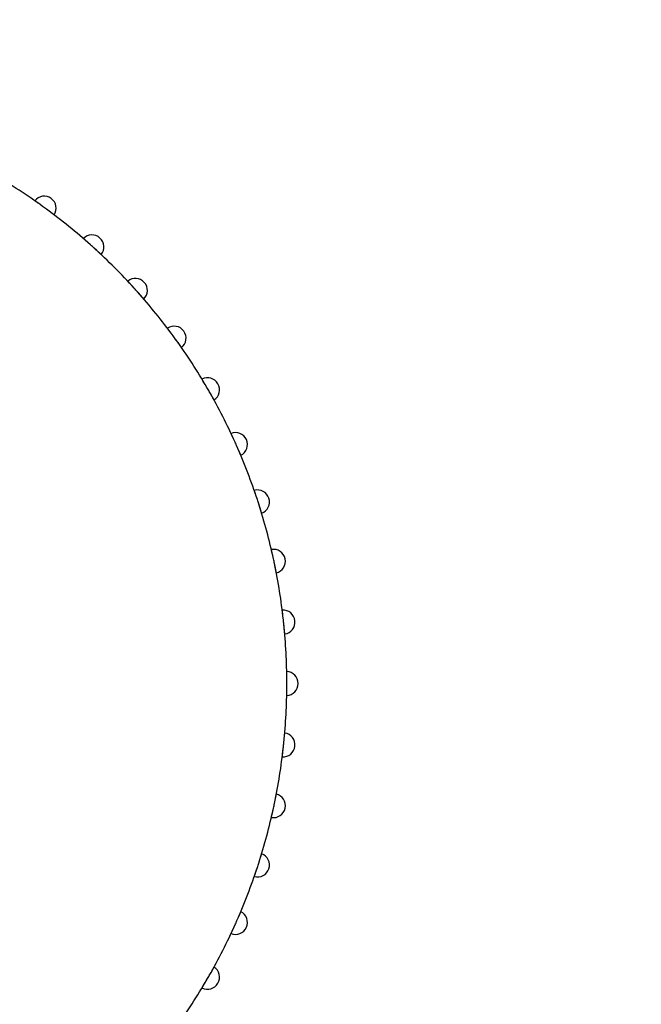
# Model space of a CAD drawing. Header units: millimetres. Extents: x 9903 to 16053, y 652 to 4977.
# Tile 29 of 83: x 11239 to 11252, y 1629 to 1650. Entities that reach past the tile are written whole.
import ezdxf

# ---------------------------------------------------------------- set-up
doc = ezdxf.new("R2010")
doc.units = ezdxf.units.MM
doc.header["$LTSCALE"] = 20
doc.header["$PDSIZE"] = -1
doc.linetypes.add('SLD-Solido', pattern=[0])
doc.layers.add('QUOTE', color=1, linetype='SLD-Solido')
doc.layers.add('SCHIZZI', color=9, linetype='Continuous')
doc.styles.add('SLDTEXTSTYLE2', font='GOTHIC.TTF', dxfattribs={"width": 0.913})
doc.dimstyles.new('SLDDIMSTYLE0', dxfattribs={"dimtxt": 70, "dimasz": 66.04, "dimexe": 0, "dimexo": 0.0625, "dimgap": 17.5, "dimtad": 1, "dimrnd": 1e-09, "dimzin": 12, "dimdsep": 46, "dimtxsty": 'SLDTEXTSTYLE2', "dimsah": 1, "dimcen": 0.09, "dimadec": 0, "dimazin": 3, "dimtfac": 1, "dimtofl": 0, "dimtmove": 0, "dimatfit": 3, "dimfxl": 1, "dimfrac": 2, "dimtolj": 1, "dimtzin": 12, "dimarcsym": 0})

# ---------------------------------------------------------------- blocks, each defined once
blk = doc.blocks.new('_D_3')
at = {"layer": 'Defpoints', "color": 0, "transparency": 16777216}
for p in [(10639.954, 1965.897), (12102.73, 1921.533), (11959.602, 1508.549)]:
    blk.add_point(p, dxfattribs=at)
at = {"layer": 'QUOTE', "color": 0, "lineweight": -2, "transparency": 16777216}
for p, q in [((10639.974, 1965.956), (10783.081, 2378.881)), ((10845.48, 2357.256), (12040.331, 1943.159)), ((11959.623, 1508.608), (12102.73, 1921.533))]:
    blk.add_line(p, q, dxfattribs=at)
at = {"layer": 'QUOTE', "color": 0, "transparency": 16777216}
for points in [[(10849.084, 2367.656), (10841.876, 2346.856), (10783.081, 2378.881)], [(12043.935, 1953.558), (12036.727, 1932.759), (12102.73, 1921.533)]]:
    blk.add_solid(points, dxfattribs=at)
at = {"layer": 'QUOTE', "color": 0, "transparency": 16777216, "insert": (11427.439, 2251.9), "char_height": 70, "attachment_point": 2, "rotation": 340.8853, "style": 'SLDTEXTSTYLE2'}
blk.add_mtext('\\A1;1396.65', dxfattribs=at)
blk = doc.blocks.new('_D_4')
at = {"layer": 'Defpoints', "color": 0, "transparency": 16777216}
for p in [(10639.954, 1695.897), (11793.374, 1295.786), (11697.471, 1019.322)]:
    blk.add_point(p, dxfattribs=at)
at = {"layer": 'QUOTE', "color": 0, "lineweight": -2, "transparency": 16777216}
for p, q in [((10639.933, 1695.838), (10544.051, 1419.433)), ((10606.444, 1397.79), (11635.078, 1040.966)), ((11793.353, 1295.727), (11697.471, 1019.322))]:
    blk.add_line(p, q, dxfattribs=at)
at = {"layer": 'QUOTE', "color": 0, "transparency": 16777216}
for points in [[(10610.051, 1408.189), (10602.836, 1387.391), (10544.051, 1419.433)], [(11638.686, 1051.364), (11631.471, 1030.567), (11697.471, 1019.322)]]:
    blk.add_solid(points, dxfattribs=at)
at = {"layer": 'QUOTE', "color": 0, "transparency": 16777216, "insert": (11133.108, 1311.437), "char_height": 70, "attachment_point": 2, "rotation": 340.8688, "style": 'SLDTEXTSTYLE2'}
blk.add_mtext('\\A1;1220.85', dxfattribs=at)

msp = doc.modelspace()

# ---------------------------------------------------------------- linework, layer by layer
msp.add_arc((10635.003, -180.677), 1881.6, 69.694898, 89.696977)
at = {"layer": 'SCHIZZI'}
for centre, radius, start, end in [((10635.003, -180.677), 1884.6, 69.695384, 89.69746), ((11232.436, 1636.129), 12.25, 54.2264, 59.7736), ((11239.629, 1646.03), 0.25, 326.3119, 141.6881), ((11232.436, 1636.129), 12.25, 53.7736, 54.2264), ((11232.436, 1636.129), 12.25, 48.2264, 53.7736), ((11240.624, 1645.223), 0.25, 320.3119, 135.6881), ((11232.436, 1636.129), 12.25, 47.7736, 48.2264), ((11232.436, 1636.129), 12.25, 42.2264, 47.7736), ((11241.53, 1644.318), 0.25, 314.3119, 129.6881), ((11232.436, 1636.129), 12.25, 41.7736, 42.2264), ((11232.436, 1636.129), 12.25, 36.2264, 41.7736), ((11242.336, 1643.322), 0.25, 308.3119, 123.6881), ((11232.436, 1636.129), 12.25, 35.7736, 36.2264), ((11232.436, 1636.129), 12.25, 30.2264, 35.7736), ((11243.034, 1642.248), 0.25, 302.3119, 117.6881), ((11232.436, 1636.129), 12.25, 29.7736, 30.2264), ((11232.436, 1636.129), 12.25, 24.2264, 29.7736), ((11243.615, 1641.107), 0.25, 296.3119, 111.6881), ((11232.436, 1636.129), 12.25, 23.7736, 24.2264), ((11232.436, 1636.129), 12.25, 18.2264, 23.7736), ((11244.074, 1639.911), 0.25, 290.3119, 105.6881), ((11232.436, 1636.129), 12.25, 17.7736, 18.2264), ((11232.436, 1636.129), 12.25, 12.2264, 17.7736), ((11244.406, 1638.674), 0.25, 284.3119, 99.6881), ((11232.436, 1636.129), 12.25, 11.7736, 12.2264), ((11232.436, 1636.129), 12.25, 6.2264, 11.7736), ((11244.606, 1637.408), 0.25, 278.3119, 93.6881), ((11232.436, 1636.129), 12.25, 5.7736, 6.2264), ((11232.436, 1636.129), 12.25, 0.2264, 5.7736), ((11244.673, 1636.129), 0.25, 272.3119, 87.6881), ((11232.436, 1636.129), 12.25, 359.7736, 0.2264), ((11232.436, 1636.129), 12.25, 354.2264, 359.7736), ((11244.606, 1634.85), 0.25, 266.3119, 81.6881), ((11232.436, 1636.129), 12.25, 353.7736, 354.2264), ((11232.436, 1636.129), 12.25, 348.2264, 353.7736), ((11244.406, 1633.585), 0.25, 260.3119, 75.6881), ((11232.436, 1636.129), 12.25, 342.2264, 347.7736), ((11232.436, 1636.129), 12.25, 347.7736, 348.2264), ((11244.074, 1632.348), 0.25, 254.3119, 69.6881), ((11232.436, 1636.129), 12.25, 336.2264, 341.7736), ((11232.436, 1636.129), 12.25, 341.7736, 342.2264), ((11243.615, 1631.152), 0.25, 248.3119, 63.6881), ((11232.436, 1636.129), 12.25, 335.7736, 336.2264), ((11232.436, 1636.129), 12.25, 330.2264, 335.7736), ((11243.034, 1630.011), 0.25, 242.3119, 57.6881), ((11232.436, 1636.129), 12.25, 324.2264, 329.7736), ((11232.436, 1636.129), 12.25, 329.7736, 330.2264)]:
    msp.add_arc(centre, radius, start, end, dxfattribs=at)
for points, knots in [([(11239.503, 1646.135), (11239.5, 1646.137), (11239.494, 1646.142), (11239.485, 1646.148), (11239.475, 1646.155), (11239.463, 1646.163), (11239.453, 1646.17), (11239.445, 1646.176), (11239.44, 1646.18), (11239.435, 1646.183), (11239.433, 1646.184), (11239.433, 1646.184), (11239.433, 1646.185)], [0, 0, 0, 0, 0.0627805, 0.150057, 0.2382792, 0.3277974, 0.5009757, 0.5888808, 0.6780709, 0.8072899, 0.9358423, 1, 1, 1, 1]), ([(11239.837, 1645.891), (11239.837, 1645.891), (11239.837, 1645.891), (11239.835, 1645.892), (11239.832, 1645.895), (11239.827, 1645.898), (11239.82, 1645.904), (11239.81, 1645.911), (11239.802, 1645.917), (11239.793, 1645.924), (11239.784, 1645.931), (11239.773, 1645.939), (11239.762, 1645.947), (11239.75, 1645.956), (11239.738, 1645.965), (11239.725, 1645.974), (11239.709, 1645.987), (11239.692, 1645.999), (11239.68, 1646.008), (11239.675, 1646.011)], [0, 0, 0, 0, 0.052449, 0.105262, 0.159224, 0.213583, 0.319137, 0.372713, 0.42707, 0.479732, 0.532761, 0.58636, 0.640738, 0.693465, 0.746559, 0.800221, 0.854658, 0.95126, 1, 1, 1, 1]), ([(11240.51, 1645.342), (11240.508, 1645.344), (11240.502, 1645.349), (11240.493, 1645.357), (11240.484, 1645.364), (11240.473, 1645.374), (11240.464, 1645.382), (11240.457, 1645.388), (11240.452, 1645.393), (11240.448, 1645.396), (11240.446, 1645.398), (11240.446, 1645.398), (11240.445, 1645.398)], [0, 0, 0, 0, 0.062781, 0.150057, 0.238279, 0.327798, 0.500976, 0.588881, 0.678071, 0.807926, 0.93624, 1, 1, 1, 1]), ([(11240.817, 1645.064), (11240.817, 1645.064), (11240.816, 1645.064), (11240.815, 1645.066), (11240.812, 1645.068), (11240.808, 1645.072), (11240.801, 1645.079), (11240.792, 1645.087), (11240.785, 1645.093), (11240.777, 1645.101), (11240.768, 1645.109), (11240.758, 1645.118), (11240.748, 1645.128), (11240.737, 1645.137), (11240.726, 1645.148), (11240.715, 1645.159), (11240.699, 1645.173), (11240.684, 1645.187), (11240.672, 1645.197), (11240.669, 1645.2)], [0, 0, 0, 0, 0.052449, 0.105262, 0.159224, 0.213583, 0.319137, 0.372713, 0.42707, 0.479732, 0.532761, 0.58636, 0.640738, 0.693465, 0.746559, 0.800221, 0.854658, 0.951262, 1, 1, 1, 1]), ([(11241.507, 1644.362), (11241.504, 1644.365), (11241.496, 1644.374), (11241.484, 1644.387), (11241.472, 1644.4), (11241.462, 1644.411), (11241.452, 1644.422), (11241.441, 1644.434), (11241.432, 1644.444), (11241.422, 1644.455), (11241.414, 1644.464), (11241.405, 1644.473), (11241.396, 1644.483), (11241.387, 1644.492), (11241.381, 1644.499), (11241.376, 1644.504), (11241.372, 1644.508), (11241.371, 1644.51), (11241.37, 1644.51), (11241.37, 1644.51)], [0, 0, 0, 0, 0.039809, 0.119838, 0.160108, 0.212861, 0.265979, 0.320254, 0.374929, 0.427838, 0.48112, 0.534978, 0.589628, 0.695352, 0.749017, 0.803466, 0.882741, 0.961075, 1, 1, 1, 1]), ([(11241.705, 1644.139), (11241.705, 1644.139), (11241.704, 1644.139), (11241.703, 1644.141), (11241.701, 1644.143), (11241.696, 1644.148), (11241.69, 1644.155), (11241.683, 1644.164), (11241.676, 1644.172), (11241.669, 1644.18), (11241.661, 1644.189), (11241.652, 1644.199), (11241.643, 1644.209), (11241.634, 1644.22), (11241.624, 1644.232), (11241.613, 1644.244), (11241.599, 1644.259), (11241.585, 1644.275), (11241.575, 1644.286), (11241.572, 1644.29)], [0, 0, 0, 0, 0.052449, 0.105262, 0.159224, 0.213583, 0.319137, 0.372713, 0.42707, 0.479732, 0.532761, 0.58636, 0.640738, 0.693465, 0.746559, 0.800221, 0.854658, 0.951262, 1, 1, 1, 1]), ([(11242.249, 1643.462), (11242.245, 1643.468), (11242.237, 1643.478), (11242.228, 1643.489), (11242.222, 1643.498), (11242.216, 1643.506), (11242.211, 1643.512), (11242.207, 1643.518), (11242.203, 1643.524), (11242.199, 1643.528), (11242.198, 1643.53), (11242.198, 1643.53), (11242.198, 1643.53)], [0, 0, 0, 0, 0.148367, 0.23732, 0.326933, 0.413387, 0.500447, 0.588445, 0.67773, 0.807722, 0.936172, 1, 1, 1, 1]), ([(11242.491, 1643.126), (11242.491, 1643.126), (11242.491, 1643.126), (11242.49, 1643.128), (11242.488, 1643.131), (11242.484, 1643.136), (11242.479, 1643.144), (11242.472, 1643.154), (11242.466, 1643.162), (11242.46, 1643.171), (11242.453, 1643.181), (11242.445, 1643.191), (11242.437, 1643.203), (11242.429, 1643.215), (11242.42, 1643.227), (11242.411, 1643.24), (11242.399, 1643.257), (11242.387, 1643.274), (11242.378, 1643.286), (11242.375, 1643.29)], [0, 0, 0, 0, 0.052449, 0.105262, 0.159224, 0.213583, 0.319137, 0.372713, 0.42707, 0.479732, 0.532761, 0.58636, 0.640738, 0.693465, 0.746559, 0.800221, 0.854658, 0.951262, 1, 1, 1, 1]), ([(11242.962, 1642.396), (11242.96, 1642.398), (11242.956, 1642.405), (11242.95, 1642.415), (11242.944, 1642.425), (11242.937, 1642.438), (11242.93, 1642.448), (11242.926, 1642.456), (11242.922, 1642.462), (11242.919, 1642.467), (11242.918, 1642.469), (11242.918, 1642.469), (11242.918, 1642.469)], [0, 0, 0, 0, 0.062781, 0.150057, 0.238279, 0.327798, 0.500976, 0.588881, 0.678071, 0.807926, 0.93624, 1, 1, 1, 1]), ([(11243.167, 1642.037), (11243.167, 1642.037), (11243.167, 1642.037), (11243.166, 1642.039), (11243.165, 1642.042), (11243.161, 1642.048), (11243.157, 1642.056), (11243.151, 1642.066), (11243.145, 1642.078), (11243.137, 1642.091), (11243.129, 1642.106), (11243.122, 1642.119), (11243.115, 1642.131), (11243.107, 1642.145), (11243.1, 1642.158), (11243.092, 1642.171), (11243.084, 1642.186), (11243.076, 1642.199), (11243.071, 1642.209), (11243.069, 1642.212)], [0, 0, 0, 0, 0.052451, 0.105266, 0.15923, 0.213591, 0.319149, 0.372727, 0.427086, 0.53269, 0.58629, 0.64067, 0.693399, 0.746495, 0.800159, 0.854598, 0.890782, 0.96347, 1, 1, 1, 1]), ([(11243.559, 1641.261), (11243.558, 1641.264), (11243.555, 1641.271), (11243.55, 1641.282), (11243.545, 1641.293), (11243.539, 1641.306), (11243.533, 1641.317), (11243.529, 1641.325), (11243.527, 1641.331), (11243.524, 1641.336), (11243.523, 1641.339), (11243.523, 1641.339), (11243.523, 1641.339)], [0, 0, 0, 0, 0.062781, 0.150057, 0.238279, 0.327798, 0.500976, 0.588881, 0.678071, 0.807926, 0.93624, 1, 1, 1, 1]), ([(11243.726, 1640.883), (11243.726, 1640.883), (11243.726, 1640.883), (11243.725, 1640.885), (11243.724, 1640.888), (11243.721, 1640.894), (11243.718, 1640.903), (11243.713, 1640.913), (11243.709, 1640.923), (11243.705, 1640.933), (11243.7, 1640.944), (11243.695, 1640.956), (11243.688, 1640.973), (11243.68, 1640.991), (11243.671, 1641.011), (11243.665, 1641.024), (11243.659, 1641.04), (11243.653, 1641.054), (11243.648, 1641.064), (11243.646, 1641.068)], [0, 0, 0, 0, 0.052451, 0.105266, 0.15923, 0.213591, 0.319149, 0.372727, 0.427086, 0.47975, 0.532781, 0.586382, 0.640762, 0.746495, 0.800159, 0.854598, 0.890782, 0.96347, 1, 1, 1, 1]), ([(11244.035, 1640.07), (11244.034, 1640.073), (11244.031, 1640.081), (11244.027, 1640.092), (11244.024, 1640.103), (11244.019, 1640.117), (11244.015, 1640.128), (11244.012, 1640.137), (11244.01, 1640.144), (11244.008, 1640.149), (11244.007, 1640.151), (11244.007, 1640.151), (11244.007, 1640.152)], [0, 0, 0, 0, 0.0627806, 0.1500571, 0.2382793, 0.3277976, 0.500976, 0.5888812, 0.6780713, 0.8079256, 0.9362397, 1, 1, 1, 1]), ([(11244.161, 1639.676), (11244.161, 1639.677), (11244.161, 1639.677), (11244.16, 1639.679), (11244.159, 1639.682), (11244.157, 1639.688), (11244.155, 1639.697), (11244.151, 1639.708), (11244.148, 1639.721), (11244.143, 1639.736), (11244.138, 1639.753), (11244.134, 1639.766), (11244.129, 1639.78), (11244.125, 1639.794), (11244.12, 1639.81), (11244.116, 1639.824), (11244.111, 1639.84), (11244.106, 1639.854), (11244.102, 1639.865), (11244.101, 1639.869)], [0, 0, 0, 0, 0.052451, 0.105266, 0.15923, 0.213591, 0.319149, 0.372727, 0.427086, 0.53269, 0.58629, 0.64067, 0.693399, 0.746495, 0.800159, 0.854598, 0.890782, 0.96347, 1, 1, 1, 1]), ([(11244.383, 1638.836), (11244.382, 1638.839), (11244.381, 1638.847), (11244.378, 1638.858), (11244.375, 1638.87), (11244.372, 1638.884), (11244.369, 1638.896), (11244.367, 1638.905), (11244.366, 1638.912), (11244.364, 1638.917), (11244.364, 1638.92), (11244.364, 1638.92), (11244.364, 1638.92)], [0, 0, 0, 0, 0.062781, 0.150057, 0.238279, 0.327798, 0.500976, 0.588881, 0.678071, 0.807926, 0.93624, 1, 1, 1, 1]), ([(11244.468, 1638.431), (11244.468, 1638.431), (11244.468, 1638.432), (11244.467, 1638.434), (11244.467, 1638.437), (11244.465, 1638.444), (11244.464, 1638.453), (11244.461, 1638.464), (11244.459, 1638.474), (11244.457, 1638.485), (11244.455, 1638.497), (11244.452, 1638.51), (11244.449, 1638.528), (11244.445, 1638.547), (11244.441, 1638.568), (11244.438, 1638.582), (11244.434, 1638.599), (11244.431, 1638.614), (11244.429, 1638.625), (11244.428, 1638.629)], [0, 0, 0, 0, 0.052451, 0.105266, 0.15923, 0.213591, 0.319149, 0.372727, 0.427086, 0.47975, 0.532781, 0.586382, 0.640762, 0.746495, 0.800159, 0.854598, 0.890782, 0.96347, 1, 1, 1, 1]), ([(11244.601, 1637.573), (11244.6, 1637.58), (11244.598, 1637.593), (11244.596, 1637.607), (11244.595, 1637.618), (11244.594, 1637.627), (11244.593, 1637.636), (11244.592, 1637.643), (11244.591, 1637.65), (11244.591, 1637.655), (11244.59, 1637.658), (11244.59, 1637.658), (11244.59, 1637.658)], [0, 0, 0, 0, 0.148367, 0.23732, 0.326933, 0.413387, 0.500447, 0.588445, 0.67773, 0.807722, 0.936172, 1, 1, 1, 1]), ([(11244.642, 1637.161), (11244.642, 1637.161), (11244.642, 1637.161), (11244.642, 1637.164), (11244.642, 1637.167), (11244.641, 1637.174), (11244.641, 1637.183), (11244.64, 1637.194), (11244.638, 1637.208), (11244.637, 1637.223), (11244.635, 1637.24), (11244.634, 1637.254), (11244.633, 1637.269), (11244.631, 1637.284), (11244.63, 1637.3), (11244.628, 1637.314), (11244.627, 1637.331), (11244.625, 1637.346), (11244.624, 1637.358), (11244.624, 1637.362)], [0, 0, 0, 0, 0.052451, 0.105266, 0.15923, 0.213591, 0.319149, 0.372727, 0.427086, 0.53269, 0.58629, 0.64067, 0.693399, 0.746495, 0.800159, 0.854598, 0.890782, 0.96347, 1, 1, 1, 1]), ([(11244.685, 1636.293), (11244.685, 1636.296), (11244.685, 1636.304), (11244.685, 1636.316), (11244.684, 1636.328), (11244.684, 1636.342), (11244.684, 1636.354), (11244.684, 1636.364), (11244.684, 1636.371), (11244.683, 1636.376), (11244.683, 1636.379), (11244.683, 1636.379), (11244.683, 1636.379)], [0, 0, 0, 0, 0.062781, 0.150057, 0.238279, 0.327798, 0.500976, 0.588881, 0.678071, 0.807926, 0.93624, 1, 1, 1, 1]), ([(11244.683, 1635.88), (11244.683, 1635.88), (11244.683, 1635.88), (11244.683, 1635.882), (11244.684, 1635.886), (11244.684, 1635.892), (11244.684, 1635.901), (11244.684, 1635.913), (11244.684, 1635.926), (11244.685, 1635.942), (11244.685, 1635.959), (11244.685, 1635.973), (11244.685, 1635.988), (11244.685, 1636.003), (11244.685, 1636.019), (11244.686, 1636.034), (11244.686, 1636.05), (11244.686, 1636.066), (11244.686, 1636.077), (11244.686, 1636.081)], [0, 0, 0, 0, 0.052451, 0.105266, 0.15923, 0.213591, 0.319149, 0.372727, 0.427086, 0.53269, 0.58629, 0.64067, 0.693399, 0.746495, 0.800159, 0.854598, 0.890782, 0.96347, 1, 1, 1, 1]), ([(11244.635, 1635.012), (11244.635, 1635.015), (11244.636, 1635.023), (11244.637, 1635.035), (11244.638, 1635.046), (11244.639, 1635.061), (11244.64, 1635.073), (11244.641, 1635.082), (11244.642, 1635.089), (11244.642, 1635.095), (11244.642, 1635.097), (11244.642, 1635.097), (11244.642, 1635.098)], [0, 0, 0, 0, 0.062781, 0.150057, 0.238279, 0.327798, 0.500976, 0.588881, 0.678071, 0.807926, 0.93624, 1, 1, 1, 1]), ([(11244.59, 1634.601), (11244.59, 1634.601), (11244.59, 1634.601), (11244.591, 1634.603), (11244.591, 1634.607), (11244.592, 1634.613), (11244.593, 1634.622), (11244.594, 1634.634), (11244.596, 1634.644), (11244.597, 1634.655), (11244.598, 1634.667), (11244.6, 1634.68), (11244.602, 1634.698), (11244.604, 1634.718), (11244.607, 1634.739), (11244.608, 1634.754), (11244.61, 1634.77), (11244.612, 1634.785), (11244.613, 1634.797), (11244.614, 1634.801)], [0, 0, 0, 0, 0.052451, 0.105266, 0.15923, 0.213591, 0.319149, 0.372727, 0.427086, 0.47975, 0.532781, 0.586382, 0.640762, 0.746495, 0.800159, 0.854598, 0.890782, 0.96347, 1, 1, 1, 1]), ([(11244.451, 1633.743), (11244.452, 1633.746), (11244.453, 1633.754), (11244.456, 1633.765), (11244.458, 1633.777), (11244.461, 1633.791), (11244.463, 1633.803), (11244.465, 1633.812), (11244.466, 1633.819), (11244.467, 1633.824), (11244.468, 1633.827), (11244.468, 1633.827), (11244.468, 1633.827)], [0, 0, 0, 0, 0.062781, 0.150057, 0.238279, 0.327798, 0.500976, 0.588881, 0.678071, 0.807926, 0.93624, 1, 1, 1, 1]), ([(11244.364, 1633.339), (11244.364, 1633.339), (11244.364, 1633.339), (11244.364, 1633.341), (11244.365, 1633.344), (11244.367, 1633.351), (11244.369, 1633.36), (11244.371, 1633.371), (11244.374, 1633.381), (11244.376, 1633.392), (11244.379, 1633.403), (11244.382, 1633.416), (11244.386, 1633.434), (11244.39, 1633.454), (11244.395, 1633.474), (11244.398, 1633.489), (11244.402, 1633.505), (11244.405, 1633.52), (11244.407, 1633.531), (11244.408, 1633.535)], [0, 0, 0, 0, 0.052451, 0.105266, 0.15923, 0.213591, 0.319149, 0.372727, 0.427086, 0.47975, 0.532781, 0.586382, 0.640762, 0.746495, 0.800159, 0.854598, 0.890782, 0.96347, 1, 1, 1, 1]), ([(11244.136, 1632.5), (11244.137, 1632.503), (11244.139, 1632.511), (11244.143, 1632.522), (11244.146, 1632.533), (11244.15, 1632.547), (11244.154, 1632.558), (11244.157, 1632.568), (11244.159, 1632.574), (11244.16, 1632.579), (11244.161, 1632.582), (11244.161, 1632.582), (11244.161, 1632.582)], [0, 0, 0, 0, 0.062781, 0.150057, 0.238279, 0.327798, 0.500976, 0.588881, 0.678071, 0.807926, 0.93624, 1, 1, 1, 1]), ([(11244.007, 1632.107), (11244.007, 1632.107), (11244.007, 1632.107), (11244.008, 1632.109), (11244.009, 1632.113), (11244.011, 1632.119), (11244.014, 1632.128), (11244.018, 1632.139), (11244.022, 1632.151), (11244.027, 1632.166), (11244.033, 1632.182), (11244.037, 1632.196), (11244.042, 1632.209), (11244.047, 1632.224), (11244.052, 1632.239), (11244.056, 1632.253), (11244.062, 1632.269), (11244.067, 1632.283), (11244.07, 1632.294), (11244.071, 1632.298)], [0, 0, 0, 0, 0.052451, 0.105266, 0.15923, 0.213591, 0.319149, 0.372727, 0.427086, 0.53269, 0.58629, 0.64067, 0.693399, 0.746495, 0.800159, 0.854598, 0.890782, 0.96347, 1, 1, 1, 1]), ([(11243.693, 1631.297), (11243.694, 1631.3), (11243.697, 1631.307), (11243.701, 1631.318), (11243.706, 1631.329), (11243.712, 1631.342), (11243.717, 1631.353), (11243.72, 1631.362), (11243.723, 1631.368), (11243.725, 1631.373), (11243.726, 1631.376), (11243.726, 1631.376), (11243.726, 1631.376)], [0, 0, 0, 0, 0.062781, 0.150057, 0.238279, 0.327798, 0.500976, 0.588881, 0.678071, 0.807926, 0.93624, 1, 1, 1, 1]), ([(11243.523, 1630.92), (11243.523, 1630.92), (11243.523, 1630.92), (11243.524, 1630.922), (11243.526, 1630.925), (11243.528, 1630.931), (11243.532, 1630.939), (11243.537, 1630.95), (11243.541, 1630.959), (11243.546, 1630.969), (11243.551, 1630.98), (11243.557, 1630.992), (11243.564, 1631.009), (11243.573, 1631.027), (11243.581, 1631.046), (11243.588, 1631.059), (11243.595, 1631.075), (11243.601, 1631.089), (11243.606, 1631.099), (11243.607, 1631.103)], [0, 0, 0, 0, 0.052451, 0.105266, 0.15923, 0.213591, 0.319149, 0.372727, 0.427086, 0.47975, 0.532781, 0.586382, 0.640762, 0.746495, 0.800159, 0.854598, 0.890782, 0.96347, 1, 1, 1, 1]), ([(11243.126, 1630.147), (11243.127, 1630.15), (11243.131, 1630.157), (11243.137, 1630.167), (11243.143, 1630.177), (11243.15, 1630.19), (11243.155, 1630.2), (11243.16, 1630.209), (11243.163, 1630.215), (11243.166, 1630.219), (11243.167, 1630.222), (11243.167, 1630.222), (11243.167, 1630.222)], [0, 0, 0, 0, 0.062781, 0.150057, 0.238279, 0.327798, 0.500976, 0.588881, 0.678071, 0.807926, 0.93624, 1, 1, 1, 1]), ([(11242.918, 1629.789), (11242.918, 1629.789), (11242.918, 1629.79), (11242.919, 1629.791), (11242.921, 1629.794), (11242.924, 1629.8), (11242.929, 1629.808), (11242.935, 1629.818), (11242.942, 1629.829), (11242.95, 1629.843), (11242.959, 1629.858), (11242.966, 1629.87), (11242.973, 1629.882), (11242.981, 1629.895), (11242.989, 1629.909), (11242.997, 1629.922), (11243.005, 1629.936), (11243.013, 1629.949), (11243.019, 1629.959), (11243.02, 1629.962)], [0, 0, 0, 0, 0.052451, 0.105266, 0.15923, 0.213591, 0.319149, 0.372727, 0.427086, 0.53269, 0.58629, 0.64067, 0.693399, 0.746495, 0.800159, 0.854598, 0.890782, 0.96347, 1, 1, 1, 1])]:
    msp.add_open_spline(points, degree=3, knots=knots, dxfattribs=at)

# ---------------------------------------------------------------- dimensions: what is measured, and where the dimension line sits
at = {"layer": 'QUOTE'}
for base, p1, p2, angle, picture, middle in [((12102.73, 1921.533), (10639.954, 1965.897), (11959.602, 1508.549), 340.8853, '_D_3', (11397.633, 2165.897)), ((11697.471, 1019.322), (10639.954, 1695.897), (11793.374, 1295.786), 340.8688, '_D_4', (11103.277, 1225.443))]:
    dim = msp.add_linear_dim(base=base, p1=p1, p2=p2, angle=angle, dimstyle='SLDDIMSTYLE0', dxfattribs=at)
    dim.commit()
    dim.dimension.update_dxf_attribs({"geometry": picture, "text_midpoint": middle, "dimtype": 160})

doc.saveas('drawing.dxf')
